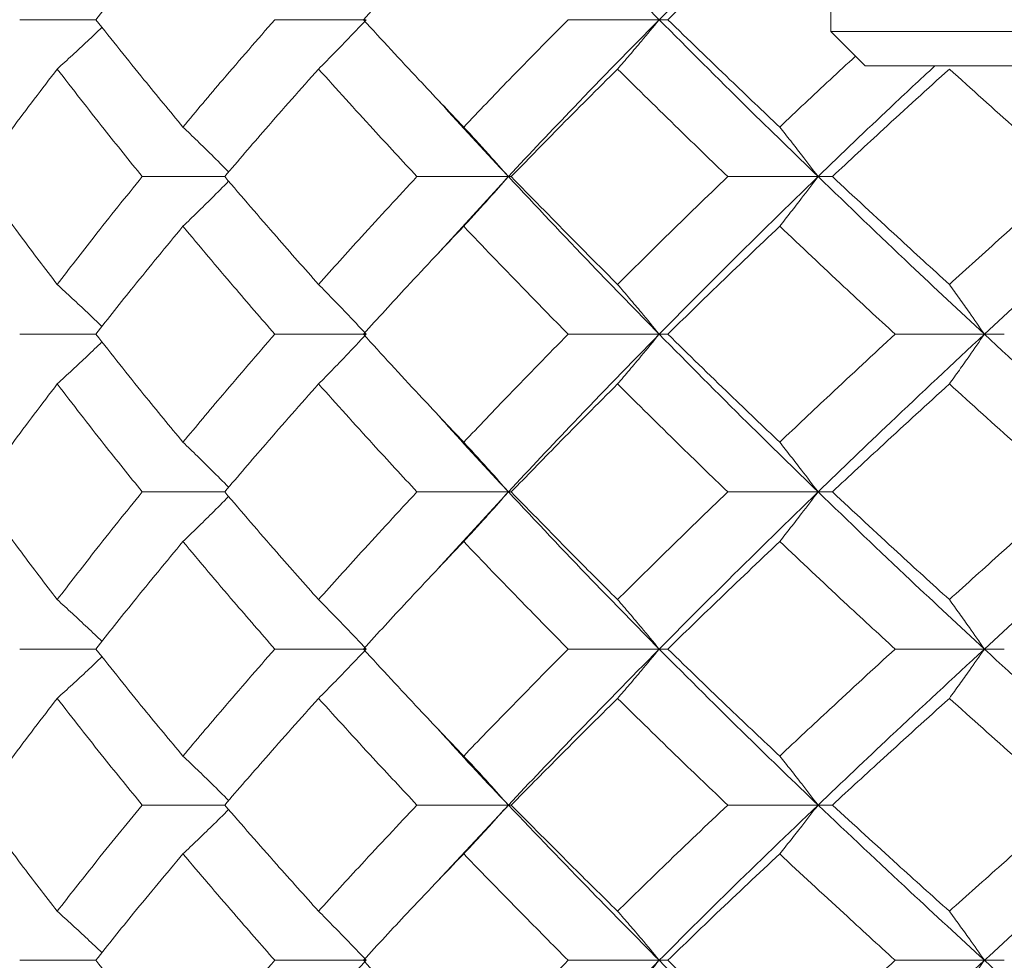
# Model space of a CAD drawing. Header units: inches. Extents: x 1.4 to 30, y 0.7 to 21.5.
# Tile 31 of 93: x 12.205 to 12.432, y 4.656 to 4.872. Entities that reach past the tile are written whole.
import ezdxf

# ---------------------------------------------------------------- set-up
doc = ezdxf.new("R2010")
doc.units = ezdxf.units.IN
doc.header["$MEASUREMENT"] = 0

msp = doc.modelspace()

# ---------------------------------------------------------------- linework, layer by layer
at = {"color": 7, "linetype": 'Continuous', "lineweight": 15}
for p, q in [((12.39174, 4.9399), (12.39174, 4.86903)), ((12.22289, 4.87175), (12.20543, 4.87175)), ((12.28501, 4.87175), (12.26401, 4.87175)), ((12.35229, 4.87175), (12.33138, 4.87175)), ((12.35229, 4.87175), (12.35427, 4.87175)), ((12.39174, 4.86903), (12.39961, 4.86116)), ((12.54134, 4.86903), (12.39174, 4.86903)), ((12.53347, 4.86116), (12.39961, 4.86116)), ((12.2525, 4.83572), (12.23356, 4.83572)), ((12.31766, 4.83572), (12.29666, 4.83572)), ((12.31766, 4.83572), (12.30132, 4.81786)), ((12.31766, 4.83572), (12.31832, 4.83572)), ((12.38878, 4.83572), (12.36803, 4.83572)), ((12.38878, 4.83572), (12.39206, 4.83572)), ((12.22289, 4.79952), (12.20543, 4.79952)), ((12.28501, 4.79952), (12.26401, 4.79952)), ((12.35229, 4.79952), (12.33138, 4.79952)), ((12.35229, 4.79952), (12.35427, 4.79952)), ((12.42697, 4.79952), (12.40647, 4.79952)), ((12.42697, 4.79952), (12.43155, 4.79952)), ((12.2525, 4.7633), (12.23356, 4.7633)), ((12.31766, 4.7633), (12.29666, 4.7633)), ((12.31766, 4.7633), (12.30132, 4.74547)), ((12.31766, 4.7633), (12.31832, 4.7633)), ((12.38878, 4.7633), (12.36803, 4.7633)), ((12.38878, 4.7633), (12.39206, 4.7633)), ((12.22289, 4.72721), (12.20543, 4.72721)), ((12.28501, 4.72721), (12.26401, 4.72721)), ((12.35229, 4.72721), (12.33138, 4.72721)), ((12.35229, 4.72721), (12.35427, 4.72721)), ((12.42697, 4.72721), (12.40647, 4.72721)), ((12.42697, 4.72721), (12.43155, 4.72721)), ((12.2525, 4.69139), (12.23356, 4.69139)), ((12.31766, 4.69139), (12.29666, 4.69139)), ((12.31766, 4.69139), (12.30132, 4.67382)), ((12.31766, 4.69139), (12.31832, 4.69139)), ((12.38878, 4.69139), (12.36803, 4.69139)), ((12.38878, 4.69139), (12.39206, 4.69139)), ((12.22289, 4.65572), (12.20543, 4.65572)), ((12.28501, 4.65572), (12.26401, 4.65572)), ((12.35229, 4.65572), (12.33138, 4.65572)), ((12.35229, 4.65572), (12.35427, 4.65572)), ((12.42697, 4.65572), (12.40647, 4.65572)), ((12.42697, 4.65572), (12.43155, 4.65572))]:
    msp.add_line(p, q, dxfattribs=at)
for points, knots in [([(12.31766, 4.90749), (12.32399, 4.90085), (12.33532, 4.88896), (12.3471, 4.87702), (12.35229, 4.87175)], [0, 0, 0, 0, 0.558883, 1, 1, 1, 1]), ([(12.38878, 4.90749), (12.38185, 4.90085), (12.36946, 4.88896), (12.35755, 4.87702), (12.35229, 4.87175)], [0, 0, 0, 0, 0.558883, 1, 1, 1, 1]), ([(12.24292, 4.89627), (12.2391, 4.8917), (12.23229, 4.88355), (12.22576, 4.87536), (12.22289, 4.87175)], [0, 0, 0, 0, 0.559287, 1, 1, 1, 1]), ([(12.30739, 4.89627), (12.30303, 4.8917), (12.29522, 4.88355), (12.28767, 4.87536), (12.28435, 4.87175)], [0, 0, 0, 0, 0.559287, 1, 1, 1, 1]), ([(12.37996, 4.89627), (12.37511, 4.8917), (12.36644, 4.88355), (12.35799, 4.87536), (12.35427, 4.87175)], [0, 0, 0, 0, 0.5592875, 1, 1, 1, 1]), ([(12.22289, 4.87175), (12.22655, 4.86716), (12.2331, 4.85895), (12.23991, 4.85073), (12.24292, 4.8471)], [0, 0, 0, 0, 0.559485, 1, 1, 1, 1]), ([(12.26401, 4.87175), (12.26001, 4.86716), (12.25284, 4.85895), (12.24595, 4.85073), (12.24292, 4.8471)], [0, 0, 0, 0, 0.559485, 1, 1, 1, 1]), ([(12.27407, 4.86042), (12.27512, 4.86148), (12.27721, 4.8636), (12.28087, 4.86737), (12.28345, 4.87011), (12.28501, 4.87175)], [0, 0, 0, 0, 0.284788, 0.569576, 1, 1, 1, 1]), ([(12.28435, 4.87175), (12.28858, 4.86716), (12.29615, 4.85895), (12.30395, 4.85073), (12.30739, 4.8471)], [0, 0, 0, 0, 0.559485, 1, 1, 1, 1]), ([(12.33138, 4.87175), (12.32684, 4.86716), (12.31873, 4.85895), (12.31086, 4.85073), (12.30739, 4.8471)], [0, 0, 0, 0, 0.559485, 1, 1, 1, 1]), ([(12.35229, 4.87175), (12.3457, 4.86505), (12.33392, 4.85305), (12.32263, 4.84102), (12.31766, 4.83572)], [0, 0, 0, 0, 0.55931, 1, 1, 1, 1]), ([(12.34273, 4.86042), (12.34365, 4.86148), (12.34548, 4.8636), (12.34867, 4.86737), (12.35093, 4.87011), (12.35229, 4.87175)], [0, 0, 0, 0, 0.2847881, 0.5695763, 1, 1, 1, 1]), ([(12.35229, 4.87175), (12.35898, 4.86505), (12.37094, 4.85305), (12.38332, 4.84102), (12.38878, 4.83572)], [0, 0, 0, 0, 0.55931, 1, 1, 1, 1]), ([(12.35427, 4.87175), (12.35901, 4.86716), (12.36748, 4.85895), (12.37614, 4.85073), (12.37996, 4.8471)], [0, 0, 0, 0, 0.559485, 1, 1, 1, 1]), ([(12.21404, 4.86042), (12.2152, 4.86148), (12.21752, 4.8636), (12.22095, 4.86678), (12.2232, 4.86893), (12.22431, 4.86999)], [0, 0, 0, 0, 0.336839, 0.673678, 1, 1, 1, 1]), ([(12.39739, 4.86338), (12.39543, 4.86158), (12.38955, 4.85616), (12.3838, 4.85073), (12.37996, 4.8471)], [0, 0, 0, 0, 0.332541, 1, 1, 1, 1]), ([(12.21404, 4.86042), (12.21053, 4.85582), (12.20425, 4.84759), (12.19827, 4.83935), (12.19564, 4.83572)], [0, 0, 0, 0, 0.559577, 1, 1, 1, 1]), ([(12.21404, 4.86042), (12.21761, 4.85582), (12.22399, 4.84759), (12.23063, 4.83935), (12.23356, 4.83572)], [0, 0, 0, 0, 0.559577, 1, 1, 1, 1]), ([(12.27407, 4.86042), (12.26998, 4.85582), (12.26266, 4.84759), (12.2556, 4.83935), (12.2525, 4.83572)], [0, 0, 0, 0, 0.559577, 1, 1, 1, 1]), ([(12.27407, 4.86042), (12.27822, 4.85582), (12.28564, 4.84759), (12.29329, 4.83935), (12.29666, 4.83572)], [0, 0, 0, 0, 0.559577, 1, 1, 1, 1]), ([(12.34273, 4.86042), (12.33811, 4.85582), (12.32986, 4.84759), (12.32185, 4.83935), (12.31832, 4.83572)], [0, 0, 0, 0, 0.559577, 1, 1, 1, 1]), ([(12.34273, 4.86042), (12.3474, 4.85582), (12.35573, 4.84759), (12.36427, 4.83935), (12.36803, 4.83572)], [0, 0, 0, 0, 0.559577, 1, 1, 1, 1]), ([(12.41562, 4.86116), (12.4122, 4.85798), (12.40308, 4.84951), (12.39428, 4.84102), (12.38878, 4.83572)], [0, 0, 0, 0, 0.375567, 1, 1, 1, 1]), ([(12.41893, 4.86042), (12.41386, 4.85582), (12.40481, 4.84759), (12.39596, 4.83935), (12.39206, 4.83572)], [0, 0, 0, 0, 0.559577, 1, 1, 1, 1]), ([(12.41893, 4.86042), (12.42403, 4.85582), (12.43316, 4.84759), (12.44245, 4.83935), (12.44654, 4.83572)], [0, 0, 0, 0, 0.559577, 1, 1, 1, 1]), ([(12.30132, 4.85352), (12.30189, 4.85289), (12.30718, 4.84696), (12.31272, 4.84102), (12.31766, 4.83572)], [0, 0, 0, 0, 0.107164, 1, 1, 1, 1]), ([(12.24292, 4.8471), (12.24402, 4.84604), (12.24623, 4.84392), (12.24974, 4.84048), (12.25212, 4.83809), (12.25341, 4.83678)], [0, 0, 0, 0, 0.31328, 0.626561, 1, 1, 1, 1]), ([(12.30739, 4.8471), (12.30837, 4.84604), (12.31034, 4.84392), (12.31377, 4.84013), (12.31619, 4.83738), (12.31766, 4.83572)], [0, 0, 0, 0, 0.28433, 0.56866, 1, 1, 1, 1]), ([(12.37996, 4.8471), (12.3808, 4.84604), (12.38249, 4.84392), (12.38544, 4.84013), (12.38752, 4.83738), (12.38878, 4.83572)], [0, 0, 0, 0, 0.28433, 0.56866, 1, 1, 1, 1]), ([(12.19564, 4.83572), (12.19899, 4.8311), (12.20499, 4.82284), (12.21127, 4.81458), (12.21404, 4.81094)], [0, 0, 0, 0, 0.559775, 1, 1, 1, 1]), ([(12.23356, 4.83572), (12.22984, 4.8311), (12.2232, 4.82284), (12.21684, 4.81458), (12.21404, 4.81094)], [0, 0, 0, 0, 0.559775, 1, 1, 1, 1]), ([(12.24292, 4.82432), (12.24402, 4.82538), (12.24623, 4.82751), (12.24973, 4.83095), (12.25212, 4.83335), (12.25341, 4.83465)], [0, 0, 0, 0, 0.313081, 0.626163, 1, 1, 1, 1]), ([(12.2525, 4.83572), (12.25645, 4.8311), (12.26352, 4.82284), (12.27085, 4.81458), (12.27407, 4.81094)], [0, 0, 0, 0, 0.559775, 1, 1, 1, 1]), ([(12.29666, 4.83572), (12.29238, 4.8311), (12.28473, 4.82284), (12.27733, 4.81458), (12.27407, 4.81094)], [0, 0, 0, 0, 0.559775, 1, 1, 1, 1]), ([(12.30739, 4.82432), (12.30837, 4.82538), (12.31033, 4.82751), (12.31376, 4.8313), (12.31619, 4.83405), (12.31766, 4.83572)], [0, 0, 0, 0, 0.284185, 0.56837, 1, 1, 1, 1]), ([(12.31766, 4.83572), (12.32399, 4.82897), (12.33531, 4.81691), (12.3471, 4.80483), (12.35229, 4.79952)], [0, 0, 0, 0, 0.559738, 1, 1, 1, 1]), ([(12.31832, 4.83572), (12.32281, 4.8311), (12.33085, 4.82284), (12.3391, 4.81458), (12.34273, 4.81094)], [0, 0, 0, 0, 0.559775, 1, 1, 1, 1]), ([(12.36803, 4.83572), (12.36325, 4.8311), (12.35471, 4.82284), (12.34639, 4.81458), (12.34273, 4.81094)], [0, 0, 0, 0, 0.559775, 1, 1, 1, 1]), ([(12.38878, 4.83572), (12.38185, 4.82897), (12.36947, 4.81691), (12.35754, 4.80483), (12.35229, 4.79952)], [0, 0, 0, 0, 0.559738, 1, 1, 1, 1]), ([(12.37996, 4.82432), (12.3808, 4.82538), (12.38249, 4.82751), (12.38543, 4.8313), (12.38752, 4.83405), (12.38878, 4.83572)], [0, 0, 0, 0, 0.284185, 0.56837, 1, 1, 1, 1]), ([(12.38878, 4.83572), (12.3958, 4.82897), (12.40834, 4.81691), (12.42127, 4.80483), (12.42697, 4.79952)], [0, 0, 0, 0, 0.5597377, 1, 1, 1, 1]), ([(12.39206, 4.83572), (12.39703, 4.8311), (12.40589, 4.82284), (12.41494, 4.81458), (12.41893, 4.81094)], [0, 0, 0, 0, 0.559775, 1, 1, 1, 1]), ([(12.44654, 4.83572), (12.44134, 4.8311), (12.43205, 4.82284), (12.42294, 4.81458), (12.41893, 4.81094)], [0, 0, 0, 0, 0.559775, 1, 1, 1, 1]), ([(12.46671, 4.83572), (12.45919, 4.82897), (12.44576, 4.81691), (12.43271, 4.80483), (12.42697, 4.79952)], [0, 0, 0, 0, 0.559738, 1, 1, 1, 1]), ([(12.24292, 4.82432), (12.2391, 4.81969), (12.2323, 4.81143), (12.22576, 4.80316), (12.22289, 4.79952)], [0, 0, 0, 0, 0.559867, 1, 1, 1, 1]), ([(12.24292, 4.82432), (12.24678, 4.81969), (12.25369, 4.81143), (12.26086, 4.80316), (12.26401, 4.79952)], [0, 0, 0, 0, 0.559867, 1, 1, 1, 1]), ([(12.30739, 4.82432), (12.30302, 4.81969), (12.29523, 4.81143), (12.28767, 4.80316), (12.28435, 4.79952)], [0, 0, 0, 0, 0.559867, 1, 1, 1, 1]), ([(12.30739, 4.82432), (12.31181, 4.81969), (12.31969, 4.81143), (12.32781, 4.80316), (12.33138, 4.79952)], [0, 0, 0, 0, 0.559867, 1, 1, 1, 1]), ([(12.37996, 4.82432), (12.37511, 4.81969), (12.36644, 4.81143), (12.35799, 4.80316), (12.35427, 4.79952)], [0, 0, 0, 0, 0.559867, 1, 1, 1, 1]), ([(12.37996, 4.82432), (12.38486, 4.81969), (12.3936, 4.81143), (12.40253, 4.80316), (12.40647, 4.79952)], [0, 0, 0, 0, 0.559867, 1, 1, 1, 1]), ([(12.21404, 4.81094), (12.2152, 4.80987), (12.21751, 4.80775), (12.22094, 4.80454), (12.22319, 4.80237), (12.22431, 4.8013)], [0, 0, 0, 0, 0.335999, 0.671998, 1, 1, 1, 1]), ([(12.27407, 4.81094), (12.27512, 4.80987), (12.27721, 4.80775), (12.28086, 4.80395), (12.28345, 4.80119), (12.28501, 4.79952)], [0, 0, 0, 0, 0.284008, 0.568017, 1, 1, 1, 1]), ([(12.34273, 4.81094), (12.34365, 4.80987), (12.34547, 4.80775), (12.34867, 4.80395), (12.35093, 4.80119), (12.35229, 4.79952)], [0, 0, 0, 0, 0.2840084, 0.5680169, 1, 1, 1, 1]), ([(12.41893, 4.81094), (12.4197, 4.80987), (12.42123, 4.80775), (12.42392, 4.80395), (12.42582, 4.80119), (12.42697, 4.79952)], [0, 0, 0, 0, 0.284008, 0.568017, 1, 1, 1, 1]), ([(12.22289, 4.79952), (12.22655, 4.79489), (12.2331, 4.78662), (12.23992, 4.77835), (12.24292, 4.77471)], [0, 0, 0, 0, 0.560066, 1, 1, 1, 1]), ([(12.26401, 4.79952), (12.26, 4.79489), (12.25285, 4.78662), (12.24595, 4.77835), (12.24292, 4.77471)], [0, 0, 0, 0, 0.560066, 1, 1, 1, 1]), ([(12.27407, 4.7881), (12.27512, 4.78916), (12.27721, 4.79129), (12.28086, 4.79509), (12.28345, 4.79785), (12.28501, 4.79952)], [0, 0, 0, 0, 0.2839923, 0.5679846, 1, 1, 1, 1]), ([(12.28435, 4.79952), (12.28858, 4.79489), (12.29615, 4.78662), (12.30396, 4.77835), (12.30739, 4.77471)], [0, 0, 0, 0, 0.560066, 1, 1, 1, 1]), ([(12.33138, 4.79952), (12.32684, 4.79489), (12.31873, 4.78662), (12.31086, 4.77835), (12.30739, 4.77471)], [0, 0, 0, 0, 0.560066, 1, 1, 1, 1]), ([(12.35229, 4.79952), (12.3457, 4.79275), (12.33393, 4.78068), (12.32263, 4.76861), (12.31766, 4.7633)], [0, 0, 0, 0, 0.5601662, 1, 1, 1, 1]), ([(12.34273, 4.7881), (12.34365, 4.78916), (12.34547, 4.79129), (12.34866, 4.79509), (12.35093, 4.79785), (12.35229, 4.79952)], [0, 0, 0, 0, 0.283992, 0.567985, 1, 1, 1, 1]), ([(12.35229, 4.79952), (12.35899, 4.79275), (12.37093, 4.78068), (12.38333, 4.76861), (12.38878, 4.7633)], [0, 0, 0, 0, 0.560166, 1, 1, 1, 1]), ([(12.35427, 4.79952), (12.35901, 4.79489), (12.36747, 4.78662), (12.37615, 4.77835), (12.37996, 4.77471)], [0, 0, 0, 0, 0.560066, 1, 1, 1, 1]), ([(12.40647, 4.79952), (12.40147, 4.79489), (12.39254, 4.78662), (12.3838, 4.77835), (12.37996, 4.77471)], [0, 0, 0, 0, 0.560066, 1, 1, 1, 1]), ([(12.42697, 4.79952), (12.41973, 4.79275), (12.40681, 4.78068), (12.39428, 4.76861), (12.38878, 4.7633)], [0, 0, 0, 0, 0.560166, 1, 1, 1, 1]), ([(12.41893, 4.7881), (12.4197, 4.78916), (12.42123, 4.79129), (12.42392, 4.79509), (12.42582, 4.79785), (12.42697, 4.79952)], [0, 0, 0, 0, 0.283992, 0.567985, 1, 1, 1, 1]), ([(12.42697, 4.79952), (12.43429, 4.79275), (12.44736, 4.78068), (12.4608, 4.76861), (12.46671, 4.7633)], [0, 0, 0, 0, 0.560166, 1, 1, 1, 1]), ([(12.21404, 4.7881), (12.2152, 4.78916), (12.21751, 4.79129), (12.22094, 4.7945), (12.2232, 4.79666), (12.22431, 4.79774)], [0, 0, 0, 0, 0.3358913, 0.6717826, 1, 1, 1, 1]), ([(12.21404, 4.7881), (12.21053, 4.78347), (12.20426, 4.7752), (12.19827, 4.76694), (12.19564, 4.7633)], [0, 0, 0, 0, 0.560157, 1, 1, 1, 1]), ([(12.21404, 4.7881), (12.21761, 4.78347), (12.22398, 4.7752), (12.23063, 4.76694), (12.23356, 4.7633)], [0, 0, 0, 0, 0.560157, 1, 1, 1, 1]), ([(12.27407, 4.7881), (12.26998, 4.78347), (12.26266, 4.7752), (12.2556, 4.76694), (12.2525, 4.7633)], [0, 0, 0, 0, 0.560157, 1, 1, 1, 1]), ([(12.27407, 4.7881), (12.27822, 4.78347), (12.28563, 4.7752), (12.29329, 4.76694), (12.29666, 4.7633)], [0, 0, 0, 0, 0.560157, 1, 1, 1, 1]), ([(12.34273, 4.7881), (12.33811, 4.78347), (12.32987, 4.7752), (12.32185, 4.76694), (12.31832, 4.7633)], [0, 0, 0, 0, 0.560157, 1, 1, 1, 1]), ([(12.34273, 4.7881), (12.3474, 4.78347), (12.35573, 4.7752), (12.36427, 4.76694), (12.36803, 4.7633)], [0, 0, 0, 0, 0.560157, 1, 1, 1, 1]), ([(12.41893, 4.7881), (12.41386, 4.78347), (12.40482, 4.7752), (12.39596, 4.76694), (12.39206, 4.7633)], [0, 0, 0, 0, 0.560157, 1, 1, 1, 1]), ([(12.41893, 4.7881), (12.42404, 4.78347), (12.43315, 4.7752), (12.44245, 4.76694), (12.44654, 4.7633)], [0, 0, 0, 0, 0.560157, 1, 1, 1, 1]), ([(12.30132, 4.78116), (12.3019, 4.78052), (12.30718, 4.77456), (12.31272, 4.76861), (12.31766, 4.7633)], [0, 0, 0, 0, 0.108224, 1, 1, 1, 1]), ([(12.24292, 4.77471), (12.24402, 4.77365), (12.24623, 4.77152), (12.24973, 4.76808), (12.25211, 4.76568), (12.25341, 4.76437)], [0, 0, 0, 0, 0.313027, 0.626054, 1, 1, 1, 1]), ([(12.30739, 4.77471), (12.30837, 4.77365), (12.31033, 4.77152), (12.31376, 4.76773), (12.31619, 4.76497), (12.31766, 4.7633)], [0, 0, 0, 0, 0.284098, 0.568196, 1, 1, 1, 1]), ([(12.37996, 4.77471), (12.3808, 4.77365), (12.38249, 4.77152), (12.38543, 4.76773), (12.38752, 4.76497), (12.38878, 4.7633)], [0, 0, 0, 0, 0.284098, 0.568196, 1, 1, 1, 1]), ([(12.19564, 4.7633), (12.199, 4.75868), (12.20499, 4.75043), (12.21127, 4.74219), (12.21404, 4.73857)], [0, 0, 0, 0, 0.560356, 1, 1, 1, 1]), ([(12.23356, 4.7633), (12.22984, 4.75868), (12.2232, 4.75043), (12.21684, 4.74219), (12.21404, 4.73857)], [0, 0, 0, 0, 0.560356, 1, 1, 1, 1]), ([(12.24292, 4.75191), (12.24402, 4.75297), (12.24623, 4.75509), (12.24973, 4.75853), (12.25212, 4.76093), (12.25341, 4.76224)], [0, 0, 0, 0, 0.313104, 0.626208, 1, 1, 1, 1]), ([(12.2525, 4.7633), (12.25646, 4.75868), (12.26352, 4.75043), (12.27085, 4.74219), (12.27407, 4.73857)], [0, 0, 0, 0, 0.560356, 1, 1, 1, 1]), ([(12.29666, 4.7633), (12.29238, 4.75868), (12.28473, 4.75043), (12.27733, 4.74219), (12.27407, 4.73857)], [0, 0, 0, 0, 0.560356, 1, 1, 1, 1]), ([(12.30739, 4.75191), (12.30837, 4.75297), (12.31033, 4.75509), (12.31376, 4.75888), (12.31619, 4.76164), (12.31766, 4.7633)], [0, 0, 0, 0, 0.2842111, 0.5684222, 1, 1, 1, 1]), ([(12.31766, 4.7633), (12.324, 4.75655), (12.3353, 4.7445), (12.34711, 4.73249), (12.35229, 4.72721)], [0, 0, 0, 0, 0.5605943, 1, 1, 1, 1]), ([(12.31832, 4.7633), (12.32282, 4.75868), (12.33084, 4.75043), (12.3391, 4.74219), (12.34273, 4.73857)], [0, 0, 0, 0, 0.560356, 1, 1, 1, 1]), ([(12.36803, 4.7633), (12.36325, 4.75868), (12.35472, 4.75043), (12.34639, 4.74219), (12.34273, 4.73857)], [0, 0, 0, 0, 0.560356, 1, 1, 1, 1]), ([(12.38878, 4.7633), (12.38185, 4.75655), (12.36948, 4.7445), (12.35754, 4.73249), (12.35229, 4.72721)], [0, 0, 0, 0, 0.560594, 1, 1, 1, 1]), ([(12.37996, 4.75191), (12.3808, 4.75297), (12.38249, 4.75509), (12.38543, 4.75888), (12.38752, 4.76164), (12.38878, 4.7633)], [0, 0, 0, 0, 0.2842111, 0.5684222, 1, 1, 1, 1]), ([(12.38878, 4.7633), (12.3958, 4.75655), (12.40832, 4.7445), (12.42128, 4.73249), (12.42697, 4.72721)], [0, 0, 0, 0, 0.5605943, 1, 1, 1, 1]), ([(12.39206, 4.7633), (12.39703, 4.75868), (12.40589, 4.75043), (12.41495, 4.74219), (12.41893, 4.73857)], [0, 0, 0, 0, 0.560356, 1, 1, 1, 1]), ([(12.44654, 4.7633), (12.44134, 4.75868), (12.43205, 4.75043), (12.42294, 4.74219), (12.41893, 4.73857)], [0, 0, 0, 0, 0.5603557, 1, 1, 1, 1]), ([(12.46671, 4.7633), (12.45919, 4.75655), (12.44577, 4.7445), (12.43271, 4.73249), (12.42697, 4.72721)], [0, 0, 0, 0, 0.5605943, 1, 1, 1, 1]), ([(12.24292, 4.75191), (12.2391, 4.74729), (12.2323, 4.73905), (12.22576, 4.73083), (12.22289, 4.72721)], [0, 0, 0, 0, 0.560447, 1, 1, 1, 1]), ([(12.24292, 4.75191), (12.24678, 4.74729), (12.25369, 4.73905), (12.26086, 4.73083), (12.26401, 4.72721)], [0, 0, 0, 0, 0.560447, 1, 1, 1, 1]), ([(12.30739, 4.75191), (12.30302, 4.74729), (12.29523, 4.73905), (12.28767, 4.73083), (12.28435, 4.72721)], [0, 0, 0, 0, 0.560447, 1, 1, 1, 1]), ([(12.30739, 4.75191), (12.31181, 4.74729), (12.31969, 4.73905), (12.32781, 4.73083), (12.33138, 4.72721)], [0, 0, 0, 0, 0.560447, 1, 1, 1, 1]), ([(12.37996, 4.75191), (12.37511, 4.74729), (12.36645, 4.73905), (12.35799, 4.73083), (12.35427, 4.72721)], [0, 0, 0, 0, 0.560447, 1, 1, 1, 1]), ([(12.37996, 4.75191), (12.38486, 4.74729), (12.39359, 4.73905), (12.40254, 4.73083), (12.40647, 4.72721)], [0, 0, 0, 0, 0.560447, 1, 1, 1, 1]), ([(12.21404, 4.73857), (12.2152, 4.7375), (12.21752, 4.73538), (12.22095, 4.73219), (12.2232, 4.73004), (12.22431, 4.72899)], [0, 0, 0, 0, 0.3366961, 0.6733922, 1, 1, 1, 1]), ([(12.27407, 4.73857), (12.27512, 4.7375), (12.27721, 4.73538), (12.28086, 4.73161), (12.28345, 4.72886), (12.28501, 4.72721)], [0, 0, 0, 0, 0.284599, 0.569198, 1, 1, 1, 1]), ([(12.34273, 4.73857), (12.34365, 4.7375), (12.34548, 4.73538), (12.34867, 4.73161), (12.35093, 4.72886), (12.35229, 4.72721)], [0, 0, 0, 0, 0.284599, 0.569198, 1, 1, 1, 1]), ([(12.41893, 4.73857), (12.4197, 4.7375), (12.42124, 4.73538), (12.42392, 4.73161), (12.42582, 4.72886), (12.42697, 4.72721)], [0, 0, 0, 0, 0.284599, 0.569198, 1, 1, 1, 1]), ([(12.22289, 4.72721), (12.22655, 4.72261), (12.23309, 4.71441), (12.23992, 4.70623), (12.24292, 4.70264)], [0, 0, 0, 0, 0.560645, 1, 1, 1, 1]), ([(12.26401, 4.72721), (12.26, 4.72261), (12.25285, 4.71441), (12.24595, 4.70623), (12.24292, 4.70264)], [0, 0, 0, 0, 0.560645, 1, 1, 1, 1]), ([(12.27407, 4.71588), (12.27512, 4.71694), (12.27722, 4.71906), (12.28087, 4.72282), (12.28345, 4.72556), (12.28501, 4.72721)], [0, 0, 0, 0, 0.284841, 0.569681, 1, 1, 1, 1]), ([(12.28435, 4.72721), (12.28859, 4.72261), (12.29614, 4.71441), (12.30396, 4.70623), (12.30739, 4.70264)], [0, 0, 0, 0, 0.560645, 1, 1, 1, 1]), ([(12.33138, 4.72721), (12.32684, 4.72261), (12.31874, 4.71441), (12.31085, 4.70623), (12.30739, 4.70264)], [0, 0, 0, 0, 0.560645, 1, 1, 1, 1]), ([(12.35229, 4.72721), (12.3457, 4.7205), (12.33393, 4.70853), (12.32262, 4.69662), (12.31766, 4.69139)], [0, 0, 0, 0, 0.5610212, 1, 1, 1, 1]), ([(12.34273, 4.71588), (12.34365, 4.71694), (12.34548, 4.71906), (12.34867, 4.72282), (12.35093, 4.72556), (12.35229, 4.72721)], [0, 0, 0, 0, 0.284841, 0.569681, 1, 1, 1, 1]), ([(12.35229, 4.72721), (12.35899, 4.7205), (12.37092, 4.70853), (12.38333, 4.69662), (12.38878, 4.69139)], [0, 0, 0, 0, 0.561021, 1, 1, 1, 1]), ([(12.35427, 4.72721), (12.35901, 4.72261), (12.36747, 4.71441), (12.37615, 4.70623), (12.37996, 4.70264)], [0, 0, 0, 0, 0.560645, 1, 1, 1, 1]), ([(12.40647, 4.72721), (12.40147, 4.72261), (12.39254, 4.71441), (12.3838, 4.70623), (12.37996, 4.70264)], [0, 0, 0, 0, 0.560645, 1, 1, 1, 1]), ([(12.42697, 4.72721), (12.41972, 4.7205), (12.40682, 4.70853), (12.39428, 4.69662), (12.38878, 4.69139)], [0, 0, 0, 0, 0.5610212, 1, 1, 1, 1]), ([(12.41893, 4.71588), (12.4197, 4.71694), (12.42124, 4.71906), (12.42392, 4.72282), (12.42582, 4.72556), (12.42697, 4.72721)], [0, 0, 0, 0, 0.284841, 0.569681, 1, 1, 1, 1]), ([(12.42697, 4.72721), (12.43429, 4.7205), (12.44735, 4.70853), (12.4608, 4.69662), (12.46671, 4.69139)], [0, 0, 0, 0, 0.5610212, 1, 1, 1, 1]), ([(12.21404, 4.71588), (12.2152, 4.71694), (12.21753, 4.71906), (12.22095, 4.72224), (12.2232, 4.72439), (12.22431, 4.72544)], [0, 0, 0, 0, 0.33688, 0.67376, 1, 1, 1, 1]), ([(12.21404, 4.71588), (12.21052, 4.7113), (12.20426, 4.70312), (12.19827, 4.69497), (12.19564, 4.69139)], [0, 0, 0, 0, 0.560736, 1, 1, 1, 1]), ([(12.21404, 4.71588), (12.21761, 4.7113), (12.22398, 4.70312), (12.23064, 4.69497), (12.23356, 4.69139)], [0, 0, 0, 0, 0.560736, 1, 1, 1, 1]), ([(12.27407, 4.71588), (12.26997, 4.7113), (12.26266, 4.70312), (12.2556, 4.69497), (12.2525, 4.69139)], [0, 0, 0, 0, 0.560736, 1, 1, 1, 1]), ([(12.27407, 4.71588), (12.27823, 4.7113), (12.28563, 4.70312), (12.2933, 4.69497), (12.29666, 4.69139)], [0, 0, 0, 0, 0.560736, 1, 1, 1, 1]), ([(12.34273, 4.71588), (12.33811, 4.7113), (12.32987, 4.70312), (12.32184, 4.69497), (12.31832, 4.69139)], [0, 0, 0, 0, 0.560736, 1, 1, 1, 1]), ([(12.34273, 4.71588), (12.3474, 4.7113), (12.35572, 4.70312), (12.36427, 4.69497), (12.36803, 4.69139)], [0, 0, 0, 0, 0.560736, 1, 1, 1, 1]), ([(12.41893, 4.71588), (12.41386, 4.7113), (12.40482, 4.70312), (12.39596, 4.69497), (12.39206, 4.69139)], [0, 0, 0, 0, 0.560736, 1, 1, 1, 1]), ([(12.41893, 4.71588), (12.42404, 4.7113), (12.43315, 4.70312), (12.44245, 4.69497), (12.44654, 4.69139)], [0, 0, 0, 0, 0.560736, 1, 1, 1, 1]), ([(12.30133, 4.70902), (12.3019, 4.70837), (12.30718, 4.70248), (12.31272, 4.69661), (12.31766, 4.69139)], [0, 0, 0, 0, 0.109203, 1, 1, 1, 1]), ([(12.24292, 4.70264), (12.24402, 4.70159), (12.24624, 4.69948), (12.24975, 4.69608), (12.25212, 4.69372), (12.25341, 4.69244)], [0, 0, 0, 0, 0.314579, 0.629159, 1, 1, 1, 1]), ([(12.30739, 4.70264), (12.30838, 4.70159), (12.31035, 4.69948), (12.31377, 4.69574), (12.3162, 4.69302), (12.31766, 4.69139)], [0, 0, 0, 0, 0.285509, 0.571018, 1, 1, 1, 1]), ([(12.37996, 4.70264), (12.38081, 4.70159), (12.3825, 4.69948), (12.38544, 4.69574), (12.38753, 4.69302), (12.38878, 4.69139)], [0, 0, 0, 0, 0.285509, 0.571018, 1, 1, 1, 1]), ([(12.19564, 4.69139), (12.19899, 4.68684), (12.20499, 4.67872), (12.21127, 4.67058), (12.21404, 4.667)], [0, 0, 0, 0, 0.559555, 1, 1, 1, 1]), ([(12.23356, 4.69139), (12.22984, 4.68684), (12.2232, 4.67872), (12.21684, 4.67058), (12.21404, 4.667)], [0, 0, 0, 0, 0.559555, 1, 1, 1, 1]), ([(12.24292, 4.68017), (12.24403, 4.68122), (12.24625, 4.68333), (12.24975, 4.68671), (12.25213, 4.68907), (12.25341, 4.69034)], [0, 0, 0, 0, 0.314918, 0.629837, 1, 1, 1, 1]), ([(12.2525, 4.69139), (12.25645, 4.68684), (12.26353, 4.67872), (12.27085, 4.67058), (12.27407, 4.667)], [0, 0, 0, 0, 0.559555, 1, 1, 1, 1]), ([(12.29666, 4.69139), (12.29238, 4.68684), (12.28473, 4.67872), (12.27733, 4.67058), (12.27407, 4.667)], [0, 0, 0, 0, 0.559555, 1, 1, 1, 1]), ([(12.30739, 4.68017), (12.30838, 4.68122), (12.31035, 4.68332), (12.31378, 4.68705), (12.3162, 4.68976), (12.31766, 4.69139)], [0, 0, 0, 0, 0.285861, 0.571724, 1, 1, 1, 1]), ([(12.31766, 4.69139), (12.32399, 4.68475), (12.33532, 4.67289), (12.3471, 4.66098), (12.35229, 4.65572)], [0, 0, 0, 0, 0.559075, 1, 1, 1, 1]), ([(12.31832, 4.69139), (12.32281, 4.68684), (12.33085, 4.67872), (12.3391, 4.67058), (12.34273, 4.667)], [0, 0, 0, 0, 0.559555, 1, 1, 1, 1]), ([(12.36803, 4.69139), (12.36325, 4.68684), (12.35471, 4.67872), (12.34639, 4.67058), (12.34273, 4.667)], [0, 0, 0, 0, 0.559555, 1, 1, 1, 1]), ([(12.38878, 4.69139), (12.38185, 4.68475), (12.36946, 4.67289), (12.35755, 4.66098), (12.35229, 4.65572)], [0, 0, 0, 0, 0.559075, 1, 1, 1, 1]), ([(12.37996, 4.68017), (12.38081, 4.68122), (12.3825, 4.68332), (12.38545, 4.68705), (12.38753, 4.68976), (12.38878, 4.69139)], [0, 0, 0, 0, 0.285861, 0.571724, 1, 1, 1, 1]), ([(12.38878, 4.69139), (12.39579, 4.68475), (12.40834, 4.67289), (12.42127, 4.66098), (12.42697, 4.65572)], [0, 0, 0, 0, 0.559075, 1, 1, 1, 1]), ([(12.39206, 4.69139), (12.39703, 4.68684), (12.40589, 4.67872), (12.41494, 4.67058), (12.41893, 4.667)], [0, 0, 0, 0, 0.559555, 1, 1, 1, 1]), ([(12.44654, 4.69139), (12.44134, 4.68684), (12.43204, 4.67872), (12.42294, 4.67058), (12.41893, 4.667)], [0, 0, 0, 0, 0.559555, 1, 1, 1, 1]), ([(12.46671, 4.69139), (12.4592, 4.68475), (12.44576, 4.67289), (12.43272, 4.66098), (12.42697, 4.65572)], [0, 0, 0, 0, 0.559075, 1, 1, 1, 1]), ([(12.24292, 4.68017), (12.23911, 4.67562), (12.23229, 4.66749), (12.22576, 4.65932), (12.22289, 4.65572)], [0, 0, 0, 0, 0.559215, 1, 1, 1, 1]), ([(12.24292, 4.68017), (12.24678, 4.67562), (12.25369, 4.66749), (12.26086, 4.65932), (12.26401, 4.65572)], [0, 0, 0, 0, 0.5592153, 1, 1, 1, 1]), ([(12.30739, 4.68017), (12.30303, 4.67562), (12.29522, 4.66749), (12.28767, 4.65932), (12.28435, 4.65572)], [0, 0, 0, 0, 0.5592153, 1, 1, 1, 1]), ([(12.30739, 4.68017), (12.3118, 4.67562), (12.3197, 4.66749), (12.32781, 4.65932), (12.33138, 4.65572)], [0, 0, 0, 0, 0.559215, 1, 1, 1, 1]), ([(12.37996, 4.68017), (12.37511, 4.67562), (12.36644, 4.66749), (12.35799, 4.65932), (12.35427, 4.65572)], [0, 0, 0, 0, 0.559215, 1, 1, 1, 1]), ([(12.37996, 4.68017), (12.38485, 4.67562), (12.3936, 4.66749), (12.40253, 4.65932), (12.40647, 4.65572)], [0, 0, 0, 0, 0.559215, 1, 1, 1, 1]), ([(12.21404, 4.667), (12.2152, 4.66594), (12.21753, 4.66383), (12.22096, 4.66067), (12.22321, 4.65853), (12.22431, 4.65749)], [0, 0, 0, 0, 0.3375291, 0.6750582, 1, 1, 1, 1]), ([(12.27407, 4.667), (12.27512, 4.66594), (12.27722, 4.66384), (12.28087, 4.66009), (12.28346, 4.65736), (12.28501, 4.65572)], [0, 0, 0, 0, 0.285309, 0.570618, 1, 1, 1, 1]), ([(12.34273, 4.667), (12.34365, 4.66594), (12.34549, 4.66384), (12.34868, 4.66009), (12.35094, 4.65736), (12.35229, 4.65572)], [0, 0, 0, 0, 0.285309, 0.570618, 1, 1, 1, 1]), ([(12.41893, 4.667), (12.4197, 4.66594), (12.42124, 4.66384), (12.42393, 4.66009), (12.42583, 4.65736), (12.42697, 4.65572)], [0, 0, 0, 0, 0.285309, 0.570618, 1, 1, 1, 1]), ([(12.22289, 4.65572), (12.22655, 4.65114), (12.2331, 4.64295), (12.23991, 4.63473), (12.24292, 4.63111)], [0, 0, 0, 0, 0.559413, 1, 1, 1, 1]), ([(12.26401, 4.65572), (12.26001, 4.65114), (12.25284, 4.64295), (12.24595, 4.63473), (12.24292, 4.63111)], [0, 0, 0, 0, 0.559413, 1, 1, 1, 1]), ([(12.27407, 4.64441), (12.27512, 4.64547), (12.27722, 4.64759), (12.28087, 4.65135), (12.28345, 4.65408), (12.28501, 4.65572)], [0, 0, 0, 0, 0.285003, 0.570006, 1, 1, 1, 1]), ([(12.28435, 4.65572), (12.28858, 4.65114), (12.29615, 4.64295), (12.30395, 4.63473), (12.30739, 4.63111)], [0, 0, 0, 0, 0.559413, 1, 1, 1, 1]), ([(12.33138, 4.65572), (12.32684, 4.65114), (12.31873, 4.64295), (12.31086, 4.63473), (12.30739, 4.63111)], [0, 0, 0, 0, 0.559413, 1, 1, 1, 1]), ([(12.35229, 4.65572), (12.3457, 4.64903), (12.33391, 4.63706), (12.32263, 4.62504), (12.31766, 4.61975)], [0, 0, 0, 0, 0.559203, 1, 1, 1, 1]), ([(12.34273, 4.64441), (12.34365, 4.64547), (12.34548, 4.64759), (12.34867, 4.65135), (12.35093, 4.65408), (12.35229, 4.65572)], [0, 0, 0, 0, 0.285003, 0.570006, 1, 1, 1, 1]), ([(12.35229, 4.65572), (12.35898, 4.64903), (12.37094, 4.63706), (12.38332, 4.62504), (12.38878, 4.61975)], [0, 0, 0, 0, 0.5592027, 1, 1, 1, 1]), ([(12.35427, 4.65572), (12.35901, 4.65114), (12.36748, 4.64295), (12.37614, 4.63473), (12.37996, 4.63111)], [0, 0, 0, 0, 0.559413, 1, 1, 1, 1]), ([(12.40647, 4.65572), (12.40147, 4.65114), (12.39253, 4.64295), (12.38381, 4.63473), (12.37996, 4.63111)], [0, 0, 0, 0, 0.559413, 1, 1, 1, 1]), ([(12.42697, 4.65572), (12.41973, 4.64903), (12.40679, 4.63706), (12.39429, 4.62504), (12.38878, 4.61975)], [0, 0, 0, 0, 0.559203, 1, 1, 1, 1]), ([(12.41893, 4.64441), (12.4197, 4.64547), (12.42124, 4.64759), (12.42392, 4.65135), (12.42582, 4.65408), (12.42697, 4.65572)], [0, 0, 0, 0, 0.2850029, 0.5700059, 1, 1, 1, 1]), ([(12.42697, 4.65572), (12.43428, 4.64903), (12.44737, 4.63706), (12.46079, 4.62504), (12.46671, 4.61975)], [0, 0, 0, 0, 0.559203, 1, 1, 1, 1])]:
    msp.add_open_spline(points, degree=3, knots=knots, dxfattribs=at)

doc.saveas('drawing.dxf')
